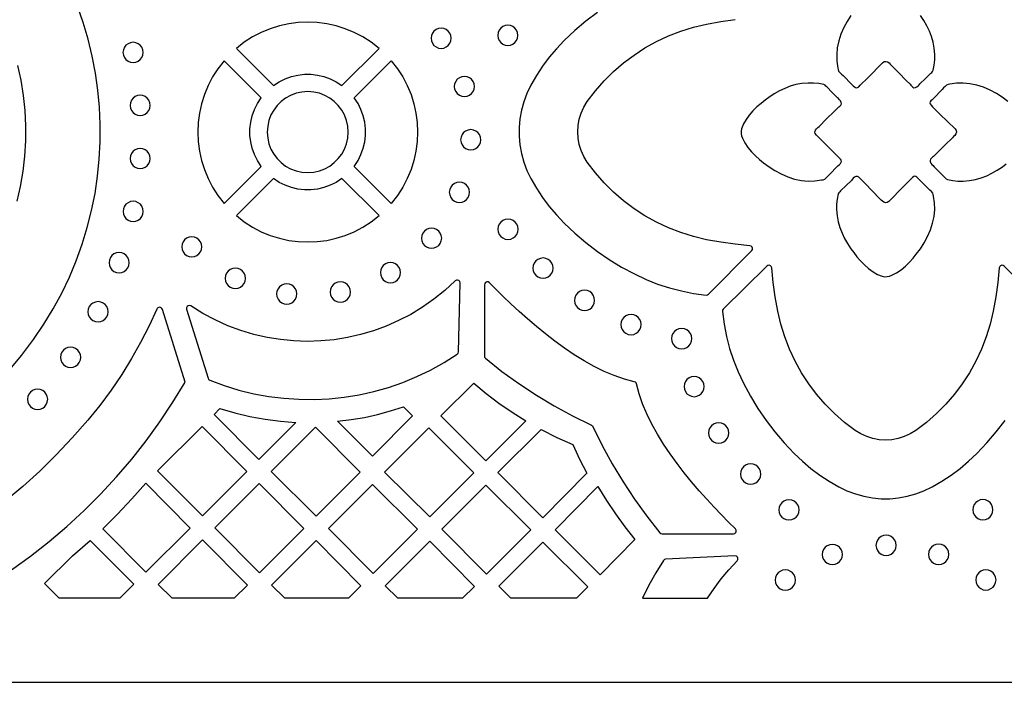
# Model space of a CAD drawing. Header units: millimetres. Extents: x -1176 to 822, y -1617 to -119.
# Tile 58 of 113: x 8 to 172, y -1617 to -1506. Entities that reach past the tile are written whole.
import ezdxf

# ---------------------------------------------------------------- set-up
doc = ezdxf.new("R2010")
doc.units = ezdxf.units.MM
doc.layers.add('pattern', color=5, linetype='Continuous')

msp = doc.modelspace()

# ---------------------------------------------------------------- linework, layer by layer
at = {"layer": 'pattern'}
for points in [[(-1176, -1616.8), (822, -1616.8), (822, -118.96), (-1176, -118.96)], [(50.04, -1517.44), (51, -1516.82), (52, -1516.32), (53.05, -1515.95), (54.12, -1515.7), (55.21, -1515.58), (56.3, -1515.58), (57.39, -1515.7), (58.46, -1515.95), (59.5, -1516.32), (60.51, -1516.82), (61.46, -1517.44), (67.63, -1511.27), (66.31, -1510.25), (64.93, -1509.36), (63.48, -1508.61), (61.99, -1507.99), (60.47, -1507.51), (58.91, -1507.17), (57.34, -1506.97), (55.75, -1506.9), (54.17, -1506.97), (52.59, -1507.17), (51.04, -1507.51), (49.51, -1507.99), (48.02, -1508.61), (46.58, -1509.36), (45.19, -1510.25), (43.88, -1511.27)], [(76.29, -1509.57), (76.35, -1510.02), (76.52, -1510.42), (76.78, -1510.77), (77.12, -1511.03), (77.52, -1511.2), (77.97, -1511.26), (78.42, -1511.2), (78.82, -1511.03), (79.16, -1510.77), (79.43, -1510.42), (79.6, -1510.02), (79.66, -1509.57), (79.6, -1509.13), (79.43, -1508.72), (79.16, -1508.38), (78.82, -1508.12), (78.42, -1507.95), (77.97, -1507.89), (77.52, -1507.95), (77.12, -1508.12), (76.78, -1508.38), (76.52, -1508.72), (76.35, -1509.13)], [(87.39, -1509.09), (87.45, -1509.54), (87.62, -1509.94), (87.88, -1510.28), (88.22, -1510.54), (88.63, -1510.71), (89.07, -1510.77), (89.52, -1510.71), (89.92, -1510.54), (90.26, -1510.28), (90.53, -1509.94), (90.7, -1509.54), (90.76, -1509.09), (90.7, -1508.64), (90.53, -1508.24), (90.26, -1507.9), (89.92, -1507.63), (89.52, -1507.46), (89.07, -1507.4), (88.63, -1507.46), (88.22, -1507.63), (87.88, -1507.9), (87.62, -1508.24), (87.45, -1508.64)], [(25, -1511.93), (25.06, -1512.38), (25.23, -1512.78), (25.49, -1513.12), (25.84, -1513.39), (26.24, -1513.56), (26.69, -1513.62), (27.14, -1513.56), (27.54, -1513.39), (27.88, -1513.12), (28.14, -1512.78), (28.31, -1512.38), (28.37, -1511.93), (28.31, -1511.48), (28.14, -1511.08), (27.88, -1510.74), (27.54, -1510.48), (27.14, -1510.31), (26.69, -1510.25), (26.24, -1510.31), (25.84, -1510.48), (25.49, -1510.74), (25.23, -1511.08), (25.06, -1511.48)], [(41.83, -1537.07), (48, -1530.9), (47.38, -1529.95), (46.88, -1528.94), (46.51, -1527.9), (46.26, -1526.83), (46.14, -1525.74), (46.14, -1524.65), (46.26, -1523.56), (46.51, -1522.49), (46.88, -1521.44), (47.38, -1520.44), (48, -1519.48), (41.83, -1513.32), (40.81, -1514.64), (39.92, -1516.02), (39.17, -1517.46), (38.55, -1518.95), (38.07, -1520.48), (37.73, -1522.04), (37.52, -1523.61), (37.46, -1525.19), (37.52, -1526.78), (37.73, -1528.35), (38.07, -1529.91), (38.55, -1531.44), (39.17, -1532.92), (39.92, -1534.37), (40.81, -1535.75)], [(63.51, -1530.91), (64.13, -1529.95), (64.62, -1528.94), (65, -1527.9), (65.24, -1526.83), (65.37, -1525.74), (65.37, -1524.65), (65.24, -1523.56), (65, -1522.49), (64.62, -1521.44), (64.13, -1520.44), (63.51, -1519.48), (69.67, -1513.32), (70.7, -1514.64), (71.59, -1516.02), (72.34, -1517.46), (72.96, -1518.95), (73.44, -1520.48), (73.78, -1522.04), (73.98, -1523.61), (74.05, -1525.19), (73.98, -1526.78), (73.78, -1528.35), (73.44, -1529.91), (72.96, -1531.44), (72.34, -1532.92), (71.59, -1534.37), (70.7, -1535.75), (69.67, -1537.07)], [(80.16, -1517.6), (80.22, -1518.05), (80.39, -1518.45), (80.66, -1518.8), (81, -1519.06), (81.4, -1519.23), (81.85, -1519.29), (82.3, -1519.23), (82.7, -1519.06), (83.04, -1518.8), (83.3, -1518.45), (83.47, -1518.05), (83.53, -1517.6), (83.47, -1517.16), (83.3, -1516.75), (83.04, -1516.41), (82.7, -1516.15), (82.3, -1515.98), (81.85, -1515.92), (81.4, -1515.98), (81, -1516.15), (80.66, -1516.41), (80.39, -1516.75), (80.22, -1517.16)], [(140.44, -1525.7), (140.25, -1525.45), (140.21, -1525.19), (140.3, -1524.89), (140.46, -1524.64), (140.67, -1524.44), (140.89, -1524.24), (142.14, -1523), (143.39, -1521.76), (144.02, -1521.14), (144.18, -1521), (144.35, -1520.86), (144.49, -1520.7), (144.6, -1520.49), (144.59, -1520.25), (144.47, -1520.02), (144.29, -1519.81), (144.1, -1519.62), (143.95, -1519.48), (143.06, -1518.59), (142.17, -1517.69), (142.03, -1517.54), (141.89, -1517.4), (141.69, -1517.29), (140.83, -1517.11), (139.96, -1517.03), (139.08, -1517.03), (138.02, -1517.12), (137.03, -1517.3), (136.08, -1517.57), (135.17, -1517.92), (134.28, -1518.35), (133.41, -1518.85), (132.55, -1519.42), (131.91, -1519.88), (131.23, -1520.41), (130.55, -1521.01), (129.89, -1521.66), (129.28, -1522.36), (128.73, -1523.09), (128.29, -1523.85), (127.98, -1524.63), (127.9, -1525.05), (127.92, -1525.44), (128, -1525.82), (128.14, -1526.2), (128.54, -1526.99), (129.05, -1527.75), (129.65, -1528.47), (130.3, -1529.14), (130.98, -1529.75), (131.64, -1530.29), (132.56, -1530.98), (133.55, -1531.61), (134.59, -1532.17), (135.68, -1532.64), (136.8, -1533.01), (137.95, -1533.25), (139.07, -1533.35), (140.2, -1533.32), (141.32, -1533.17), (141.58, -1533.12), (141.83, -1533.02), (142.1, -1532.8), (142.33, -1532.54), (142.57, -1532.29), (144.04, -1530.81), (144.27, -1530.58), (144.45, -1530.4), (144.57, -1530.23), (144.61, -1530.07), (144.57, -1529.89), (144.44, -1529.68), (144.2, -1529.42), (142.95, -1528.18)], [(26.17, -1520.75), (26.23, -1521.19), (26.4, -1521.6), (26.67, -1521.94), (27.01, -1522.2), (27.41, -1522.37), (27.86, -1522.43), (28.31, -1522.37), (28.71, -1522.2), (29.05, -1521.94), (29.31, -1521.6), (29.48, -1521.19), (29.54, -1520.75), (29.48, -1520.3), (29.31, -1519.9), (29.05, -1519.55), (28.71, -1519.29), (28.31, -1519.12), (27.86, -1519.06), (27.41, -1519.12), (27.01, -1519.29), (26.67, -1519.55), (26.4, -1519.9), (26.23, -1520.3)], [(49.01, -1525.19), (49.09, -1526.19), (49.3, -1527.14), (49.64, -1528.04), (50.1, -1528.86), (50.67, -1529.62), (51.33, -1530.28), (52.08, -1530.85), (52.91, -1531.31), (53.81, -1531.65), (54.76, -1531.86), (55.75, -1531.94), (56.75, -1531.86), (57.7, -1531.65), (58.6, -1531.31), (59.42, -1530.85), (60.18, -1530.28), (60.84, -1529.62), (61.41, -1528.86), (61.87, -1528.04), (62.21, -1527.14), (62.42, -1526.19), (62.49, -1525.19), (62.42, -1524.2), (62.21, -1523.25), (61.87, -1522.35), (61.41, -1521.52), (60.84, -1520.77), (60.18, -1520.11), (59.42, -1519.54), (58.6, -1519.08), (57.7, -1518.74), (56.75, -1518.53), (55.75, -1518.45), (54.76, -1518.53), (53.81, -1518.74), (52.91, -1519.08), (52.08, -1519.54), (51.33, -1520.11), (50.67, -1520.77), (50.1, -1521.52), (49.64, -1522.35), (49.3, -1523.25), (49.09, -1524.2)], [(81.22, -1526.48), (81.28, -1526.92), (81.45, -1527.33), (81.71, -1527.67), (82.05, -1527.93), (82.45, -1528.1), (82.9, -1528.16), (83.35, -1528.1), (83.75, -1527.93), (84.09, -1527.67), (84.36, -1527.33), (84.53, -1526.92), (84.59, -1526.48), (84.53, -1526.03), (84.36, -1525.62), (84.09, -1525.28), (83.75, -1525.02), (83.35, -1524.85), (82.9, -1524.79), (82.45, -1524.85), (82.05, -1525.02), (81.71, -1525.28), (81.45, -1525.62), (81.28, -1526.03)], [(26.17, -1529.6), (26.23, -1530.04), (26.4, -1530.45), (26.67, -1530.79), (27.01, -1531.05), (27.41, -1531.22), (27.86, -1531.28), (28.31, -1531.22), (28.71, -1531.05), (29.05, -1530.79), (29.31, -1530.45), (29.48, -1530.04), (29.54, -1529.6), (29.48, -1529.15), (29.31, -1528.74), (29.05, -1528.4), (28.71, -1528.14), (28.31, -1527.97), (27.86, -1527.91), (27.41, -1527.97), (27.01, -1528.14), (26.67, -1528.4), (26.4, -1528.74), (26.23, -1529.15)], [(152.49, -1536.74), (152.24, -1536.92), (151.98, -1536.97), (151.68, -1536.88), (151.43, -1536.71), (151.22, -1536.51), (151.03, -1536.29), (149.79, -1535.04), (148.55, -1533.78), (147.93, -1533.16), (147.79, -1532.99), (147.65, -1532.83), (147.49, -1532.68), (147.27, -1532.58), (147.04, -1532.59), (146.81, -1532.71), (146.59, -1532.89), (146.41, -1533.08), (146.27, -1533.23), (145.38, -1534.11), (144.48, -1535), (144.33, -1535.14), (144.18, -1535.29), (144.08, -1535.48), (143.9, -1536.35), (143.82, -1537.22), (143.82, -1538.1), (143.91, -1539.16), (144.09, -1540.15), (144.35, -1541.1), (144.71, -1542.01), (145.13, -1542.89), (145.64, -1543.76), (146.2, -1544.63), (146.67, -1545.27), (147.2, -1545.94), (147.8, -1546.63), (148.45, -1547.29), (149.14, -1547.9), (149.88, -1548.44), (150.64, -1548.88), (151.42, -1549.2), (151.84, -1549.27), (152.23, -1549.26), (152.6, -1549.17), (152.99, -1549.03), (153.78, -1548.64), (154.54, -1548.12), (155.26, -1547.52), (155.93, -1546.87), (156.54, -1546.2), (157.08, -1545.54), (157.76, -1544.62), (158.4, -1543.63), (158.96, -1542.58), (159.43, -1541.49), (159.8, -1540.37), (160.04, -1539.23), (160.14, -1538.1), (160.11, -1536.98), (159.96, -1535.86), (159.91, -1535.6), (159.81, -1535.35), (159.59, -1535.08), (159.33, -1534.84), (159.08, -1534.61), (157.6, -1533.14), (157.37, -1532.91), (157.18, -1532.73), (157.02, -1532.61), (156.86, -1532.56), (156.68, -1532.6), (156.47, -1532.74), (156.21, -1532.98), (154.97, -1534.23)], [(43.88, -1539.11), (45.2, -1540.14), (46.58, -1541.03), (48.02, -1541.78), (49.51, -1542.4), (51.04, -1542.88), (52.59, -1543.22), (54.17, -1543.42), (55.75, -1543.49), (57.34, -1543.42), (58.91, -1543.22), (60.47, -1542.88), (61.99, -1542.4), (63.48, -1541.78), (64.93, -1541.03), (66.31, -1540.14), (67.63, -1539.11), (61.46, -1532.95), (60.51, -1533.57), (59.51, -1534.06), (58.46, -1534.44), (57.39, -1534.68), (56.3, -1534.81), (55.21, -1534.81), (54.12, -1534.68), (53.05, -1534.44), (52, -1534.06), (51, -1533.57), (50.04, -1532.95)], [(79.33, -1535.22), (79.39, -1535.67), (79.56, -1536.07), (79.83, -1536.41), (80.17, -1536.68), (80.57, -1536.85), (81.02, -1536.91), (81.47, -1536.85), (81.87, -1536.68), (82.21, -1536.41), (82.47, -1536.07), (82.64, -1535.67), (82.7, -1535.22), (82.64, -1534.78), (82.47, -1534.37), (82.21, -1534.03), (81.87, -1533.77), (81.47, -1533.6), (81.02, -1533.54), (80.57, -1533.6), (80.17, -1533.77), (79.83, -1534.03), (79.56, -1534.37), (79.39, -1534.78)], [(25.01, -1538.4), (25.07, -1538.85), (25.24, -1539.25), (25.5, -1539.59), (25.84, -1539.86), (26.25, -1540.03), (26.69, -1540.09), (27.14, -1540.03), (27.54, -1539.86), (27.89, -1539.59), (28.15, -1539.25), (28.32, -1538.85), (28.38, -1538.4), (28.32, -1537.95), (28.15, -1537.55), (27.89, -1537.21), (27.54, -1536.95), (27.14, -1536.78), (26.69, -1536.72), (26.25, -1536.78), (25.84, -1536.95), (25.5, -1537.21), (25.24, -1537.55), (25.07, -1537.95)], [(87.41, -1541.37), (87.47, -1541.82), (87.64, -1542.23), (87.91, -1542.57), (88.25, -1542.83), (88.65, -1543), (89.1, -1543.06), (89.55, -1543), (89.95, -1542.83), (90.29, -1542.57), (90.55, -1542.23), (90.72, -1541.82), (90.78, -1541.37), (90.72, -1540.93), (90.55, -1540.52), (90.29, -1540.18), (89.95, -1539.92), (89.55, -1539.75), (89.1, -1539.69), (88.65, -1539.75), (88.25, -1539.92), (87.91, -1540.18), (87.64, -1540.52), (87.47, -1540.93)], [(74.69, -1542.87), (74.75, -1543.32), (74.92, -1543.72), (75.18, -1544.06), (75.52, -1544.32), (75.92, -1544.49), (76.37, -1544.55), (76.82, -1544.49), (77.22, -1544.32), (77.56, -1544.06), (77.83, -1543.72), (78, -1543.32), (78.06, -1542.87), (78, -1542.42), (77.83, -1542.02), (77.56, -1541.68), (77.22, -1541.41), (76.82, -1541.24), (76.37, -1541.18), (75.92, -1541.24), (75.52, -1541.41), (75.18, -1541.68), (74.92, -1542.02), (74.75, -1542.42)], [(34.77, -1544.3), (34.83, -1544.75), (35, -1545.15), (35.26, -1545.49), (35.6, -1545.76), (36.01, -1545.93), (36.45, -1545.99), (36.9, -1545.93), (37.3, -1545.76), (37.64, -1545.49), (37.91, -1545.15), (38.08, -1544.75), (38.14, -1544.3), (38.08, -1543.85), (37.91, -1543.45), (37.64, -1543.11), (37.3, -1542.84), (36.9, -1542.67), (36.45, -1542.61), (36.01, -1542.67), (35.6, -1542.84), (35.26, -1543.11), (35, -1543.45), (34.83, -1543.85)], [(22.67, -1546.95), (22.73, -1547.39), (22.9, -1547.8), (23.16, -1548.14), (23.5, -1548.4), (23.91, -1548.57), (24.35, -1548.63), (24.8, -1548.57), (25.21, -1548.4), (25.55, -1548.14), (25.81, -1547.8), (25.98, -1547.39), (26.04, -1546.95), (25.98, -1546.5), (25.81, -1546.1), (25.55, -1545.75), (25.21, -1545.49), (24.8, -1545.32), (24.35, -1545.26), (23.91, -1545.32), (23.5, -1545.49), (23.16, -1545.75), (22.9, -1546.1), (22.73, -1546.5)], [(67.85, -1548.59), (67.91, -1549.04), (68.08, -1549.44), (68.34, -1549.78), (68.68, -1550.05), (69.09, -1550.22), (69.53, -1550.28), (69.98, -1550.22), (70.38, -1550.05), (70.72, -1549.78), (70.99, -1549.44), (71.16, -1549.04), (71.22, -1548.59), (71.16, -1548.14), (70.99, -1547.74), (70.72, -1547.4), (70.38, -1547.14), (69.98, -1546.97), (69.53, -1546.91), (69.09, -1546.97), (68.68, -1547.14), (68.34, -1547.4), (68.08, -1547.74), (67.91, -1548.14)], [(93.25, -1547.85), (93.31, -1548.29), (93.48, -1548.7), (93.75, -1549.04), (94.09, -1549.3), (94.49, -1549.47), (94.94, -1549.53), (95.39, -1549.47), (95.79, -1549.3), (96.13, -1549.04), (96.39, -1548.7), (96.56, -1548.29), (96.62, -1547.85), (96.56, -1547.4), (96.39, -1547), (96.13, -1546.65), (95.79, -1546.39), (95.39, -1546.22), (94.94, -1546.16), (94.49, -1546.22), (94.09, -1546.39), (93.75, -1546.65), (93.48, -1547), (93.31, -1547.4)], [(42.02, -1549.55), (42.08, -1550), (42.26, -1550.4), (42.52, -1550.74), (42.86, -1551), (43.26, -1551.17), (43.71, -1551.23), (44.16, -1551.17), (44.56, -1551), (44.9, -1550.74), (45.16, -1550.4), (45.33, -1550), (45.39, -1549.55), (45.33, -1549.1), (45.16, -1548.7), (44.9, -1548.35), (44.56, -1548.09), (44.16, -1547.92), (43.71, -1547.86), (43.26, -1547.92), (42.86, -1548.09), (42.52, -1548.35), (42.26, -1548.7), (42.08, -1549.1)], [(39.44, -1566.5), (41.86, -1567.39), (44.31, -1568.15), (46.78, -1568.75), (49.28, -1569.21), (51.78, -1569.52), (54.3, -1569.69), (56.81, -1569.72), (59.32, -1569.6), (61.82, -1569.34), (64.3, -1568.93), (66.76, -1568.39), (69.18, -1567.7), (71.57, -1566.88), (73.92, -1565.91), (76.21, -1564.81), (78.45, -1563.56), (80.63, -1562.18), (80.79, -1562.02), (80.84, -1561.8), (81.11, -1550.32), (81.06, -1550.08), (80.91, -1549.92), (80.72, -1549.83), (80.5, -1549.84), (80.29, -1549.96), (78.56, -1551.56), (76.75, -1553.02), (74.86, -1554.35), (72.9, -1555.54), (70.89, -1556.59), (68.82, -1557.5), (66.7, -1558.28), (64.55, -1558.91), (62.36, -1559.4), (60.15, -1559.76), (57.93, -1559.97), (55.69, -1560.04), (53.45, -1559.96), (51.22, -1559.75), (48.99, -1559.38), (46.79, -1558.88), (44.61, -1558.22), (42.47, -1557.43), (40.36, -1556.48), (38.31, -1555.38), (36.31, -1554.14), (36.07, -1554.06), (35.85, -1554.1), (35.67, -1554.23), (35.57, -1554.44), (35.58, -1554.69), (39.16, -1566.19), (39.26, -1566.38)], [(50.58, -1552.14), (50.64, -1552.59), (50.81, -1552.99), (51.07, -1553.33), (51.42, -1553.6), (51.82, -1553.77), (52.27, -1553.83), (52.71, -1553.77), (53.12, -1553.6), (53.46, -1553.33), (53.72, -1552.99), (53.89, -1552.59), (53.95, -1552.14), (53.89, -1551.69), (53.72, -1551.29), (53.46, -1550.95), (53.12, -1550.69), (52.71, -1550.51), (52.27, -1550.45), (51.82, -1550.51), (51.42, -1550.69), (51.07, -1550.95), (50.81, -1551.29), (50.64, -1551.69)], [(59.51, -1551.83), (59.57, -1552.27), (59.74, -1552.68), (60, -1553.02), (60.35, -1553.28), (60.75, -1553.45), (61.2, -1553.51), (61.64, -1553.45), (62.05, -1553.28), (62.39, -1553.02), (62.65, -1552.68), (62.82, -1552.27), (62.88, -1551.83), (62.82, -1551.38), (62.65, -1550.98), (62.39, -1550.64), (62.05, -1550.37), (61.64, -1550.2), (61.2, -1550.14), (60.75, -1550.2), (60.35, -1550.37), (60, -1550.64), (59.74, -1550.98), (59.57, -1551.38)], [(85.17, -1562.49), (85.21, -1562.69), (85.34, -1562.86), (88.1, -1565.04), (90.93, -1567.08), (93.82, -1568.99), (96.8, -1570.78), (99.86, -1572.45), (103.01, -1574), (103.15, -1574.1), (103.25, -1574.23), (104.8, -1577.39), (106.46, -1580.45), (108.25, -1583.43), (110.16, -1586.33), (112.2, -1589.15), (114.38, -1591.91), (114.54, -1592.05), (114.75, -1592.09), (126.63, -1592.09), (126.86, -1592.03), (127.03, -1591.88), (127.11, -1591.68), (127.09, -1591.46), (126.97, -1591.26), (125.84, -1590.14), (124.66, -1588.94), (123.43, -1587.66), (122.19, -1586.32), (120.93, -1584.9), (119.68, -1583.43), (118.44, -1581.91), (117.24, -1580.35), (116.09, -1578.75), (114.99, -1577.13), (113.97, -1575.48), (113.04, -1573.81), (112.21, -1572.13), (111.5, -1570.46), (110.93, -1568.78), (110.5, -1567.12), (110.43, -1566.94), (110.31, -1566.82), (110.13, -1566.75), (108.47, -1566.32), (106.79, -1565.74), (105.12, -1565.03), (103.44, -1564.21), (101.78, -1563.28), (100.13, -1562.26), (98.5, -1561.16), (96.9, -1560), (95.34, -1558.8), (93.82, -1557.57), (92.35, -1556.31), (90.94, -1555.06), (89.59, -1553.81), (88.31, -1552.59), (87.11, -1551.4), (86, -1550.27), (85.8, -1550.15), (85.58, -1550.13), (85.38, -1550.22), (85.23, -1550.38), (85.17, -1550.61)], [(100.16, -1553.21), (100.22, -1553.66), (100.39, -1554.06), (100.65, -1554.41), (101, -1554.67), (101.4, -1554.84), (101.85, -1554.9), (102.29, -1554.84), (102.7, -1554.67), (103.04, -1554.41), (103.3, -1554.06), (103.47, -1553.66), (103.53, -1553.21), (103.47, -1552.77), (103.3, -1552.36), (103.04, -1552.02), (102.7, -1551.76), (102.29, -1551.59), (101.85, -1551.53), (101.4, -1551.59), (101, -1551.76), (100.65, -1552.02), (100.39, -1552.36), (100.22, -1552.77)], [(19.16, -1555.11), (19.22, -1555.56), (19.39, -1555.96), (19.66, -1556.3), (20, -1556.57), (20.4, -1556.74), (20.85, -1556.8), (21.3, -1556.74), (21.7, -1556.57), (22.04, -1556.3), (22.31, -1555.96), (22.48, -1555.56), (22.54, -1555.11), (22.48, -1554.66), (22.31, -1554.26), (22.04, -1553.92), (21.7, -1553.66), (21.3, -1553.49), (20.85, -1553.43), (20.4, -1553.49), (20, -1553.66), (19.66, -1553.92), (19.39, -1554.26), (19.22, -1554.66)], [(107.9, -1557.24), (107.96, -1557.69), (108.13, -1558.09), (108.39, -1558.43), (108.73, -1558.7), (109.13, -1558.87), (109.58, -1558.93), (110.03, -1558.87), (110.43, -1558.7), (110.77, -1558.43), (111.03, -1558.09), (111.21, -1557.69), (111.27, -1557.24), (111.21, -1556.79), (111.03, -1556.39), (110.77, -1556.05), (110.43, -1555.78), (110.03, -1555.61), (109.58, -1555.55), (109.13, -1555.61), (108.73, -1555.78), (108.39, -1556.05), (108.13, -1556.39), (107.96, -1556.79)], [(116.34, -1559.58), (116.4, -1560.03), (116.57, -1560.43), (116.83, -1560.77), (117.17, -1561.04), (117.57, -1561.21), (118.02, -1561.27), (118.47, -1561.21), (118.87, -1561.04), (119.21, -1560.77), (119.48, -1560.43), (119.65, -1560.03), (119.71, -1559.58), (119.65, -1559.13), (119.48, -1558.73), (119.21, -1558.39), (118.87, -1558.13), (118.47, -1557.96), (118.02, -1557.9), (117.57, -1557.96), (117.17, -1558.13), (116.83, -1558.39), (116.57, -1558.73), (116.4, -1559.13)], [(14.59, -1562.7), (14.65, -1563.14), (14.82, -1563.55), (15.08, -1563.89), (15.42, -1564.15), (15.82, -1564.32), (16.27, -1564.38), (16.72, -1564.32), (17.12, -1564.15), (17.46, -1563.89), (17.73, -1563.55), (17.9, -1563.14), (17.96, -1562.7), (17.9, -1562.25), (17.73, -1561.85), (17.46, -1561.5), (17.12, -1561.24), (16.72, -1561.07), (16.27, -1561.01), (15.82, -1561.07), (15.42, -1561.24), (15.08, -1561.5), (14.82, -1561.85), (14.65, -1562.25)], [(92.06, -1573.27), (85.42, -1579.91), (77.94, -1572.44), (83.39, -1566.98), (85.46, -1568.7), (87.59, -1570.31), (89.79, -1571.84)], [(118.41, -1567.56), (118.47, -1568.01), (118.64, -1568.41), (118.9, -1568.75), (119.24, -1569.02), (119.65, -1569.19), (120.09, -1569.25), (120.54, -1569.19), (120.94, -1569.02), (121.28, -1568.75), (121.55, -1568.41), (121.72, -1568.01), (121.78, -1567.56), (121.72, -1567.11), (121.55, -1566.71), (121.28, -1566.37), (120.94, -1566.11), (120.54, -1565.94), (120.09, -1565.88), (119.65, -1565.94), (119.24, -1566.11), (118.9, -1566.37), (118.64, -1566.71), (118.47, -1567.11)], [(9.09, -1569.69), (9.15, -1570.14), (9.32, -1570.54), (9.59, -1570.88), (9.93, -1571.15), (10.33, -1571.32), (10.78, -1571.38), (11.23, -1571.32), (11.63, -1571.15), (11.97, -1570.88), (12.23, -1570.54), (12.4, -1570.14), (12.46, -1569.69), (12.4, -1569.24), (12.23, -1568.84), (11.97, -1568.5), (11.63, -1568.24), (11.23, -1568.07), (10.78, -1568.01), (10.33, -1568.07), (9.93, -1568.24), (9.59, -1568.5), (9.32, -1568.84), (9.15, -1569.24)], [(41.15, -1571.22), (43.64, -1571.96), (46.14, -1572.56), (48.66, -1573.02), (51.21, -1573.34), (53.8, -1573.53), (47.63, -1579.7), (40.19, -1572.19)], [(60.74, -1573.34), (62.98, -1573.07), (65.19, -1572.69), (67.38, -1572.21), (69.55, -1571.62), (71.7, -1570.93), (73.21, -1572.44), (66.52, -1579.13)], [(122.48, -1575.3), (122.54, -1575.74), (122.71, -1576.15), (122.98, -1576.49), (123.32, -1576.75), (123.72, -1576.92), (124.17, -1576.98), (124.62, -1576.92), (125.02, -1576.75), (125.36, -1576.49), (125.62, -1576.15), (125.79, -1575.74), (125.85, -1575.3), (125.79, -1574.85), (125.62, -1574.44), (125.36, -1574.1), (125.02, -1573.84), (124.62, -1573.67), (124.17, -1573.61), (123.72, -1573.67), (123.32, -1573.84), (122.98, -1574.1), (122.71, -1574.44), (122.54, -1574.85)], [(30.75, -1581.62), (38.16, -1574.22), (45.6, -1581.73), (38.26, -1589.06)], [(57.16, -1589.17), (49.65, -1581.73), (57.06, -1574.32), (64.5, -1581.83)], [(83.4, -1581.94), (76.06, -1589.27), (68.55, -1581.83), (75.92, -1574.46)], [(102.25, -1582.01), (94.92, -1589.41), (87.4, -1581.9), (94.64, -1574.73), (97.22, -1576.04), (99.87, -1577.23), (101.02, -1579.64)], [(127.81, -1582.13), (127.87, -1582.58), (128.04, -1582.98), (128.3, -1583.32), (128.65, -1583.59), (129.05, -1583.76), (129.5, -1583.82), (129.94, -1583.76), (130.35, -1583.59), (130.69, -1583.32), (130.95, -1582.98), (131.12, -1582.58), (131.18, -1582.13), (131.12, -1581.68), (130.95, -1581.28), (130.69, -1580.94), (130.35, -1580.67), (129.94, -1580.5), (129.5, -1580.44), (129.05, -1580.5), (128.65, -1580.67), (128.3, -1580.94), (128.04, -1581.28), (127.87, -1581.68)], [(21.62, -1591.26), (24.1, -1588.8), (26.48, -1586.26), (28.78, -1583.63), (36.21, -1591.14), (28.82, -1598.46)], [(47.66, -1583.72), (55.1, -1591.22), (47.73, -1598.6), (40.29, -1591.09)], [(66.63, -1598.7), (59.19, -1591.19), (66.53, -1583.85), (74.04, -1591.3)], [(78.09, -1591.29), (85.42, -1583.96), (92.9, -1591.44), (85.53, -1598.8)], [(104.07, -1584.23), (105.49, -1586.52), (106.99, -1588.75), (108.57, -1590.93), (110.23, -1593.05), (104.42, -1598.91), (96.94, -1591.43)], [(134.2, -1588.1), (134.26, -1588.55), (134.43, -1588.95), (134.69, -1589.29), (135.03, -1589.55), (135.44, -1589.72), (135.88, -1589.78), (136.33, -1589.72), (136.73, -1589.55), (137.07, -1589.29), (137.34, -1588.95), (137.51, -1588.55), (137.57, -1588.1), (137.51, -1587.65), (137.34, -1587.25), (137.07, -1586.91), (136.73, -1586.64), (136.33, -1586.47), (135.88, -1586.41), (135.44, -1586.47), (135.03, -1586.64), (134.69, -1586.91), (134.43, -1587.25), (134.26, -1587.65)], [(166.48, -1588.07), (166.54, -1588.52), (166.71, -1588.93), (166.98, -1589.27), (167.32, -1589.53), (167.72, -1589.7), (168.17, -1589.76), (168.62, -1589.7), (169.02, -1589.53), (169.36, -1589.27), (169.62, -1588.93), (169.79, -1588.52), (169.85, -1588.07), (169.79, -1587.63), (169.62, -1587.22), (169.36, -1586.88), (169.02, -1586.62), (168.62, -1586.45), (168.17, -1586.39), (167.72, -1586.45), (167.32, -1586.62), (166.98, -1586.88), (166.71, -1587.22), (166.54, -1587.63)], [(14.37, -1602.8), (11.95, -1600.38), (16.61, -1595.76), (19.53, -1593.21), (26.8, -1600.48), (24.5, -1602.8)], [(43.53, -1602.8), (33.17, -1602.8), (30.87, -1600.5), (38.26, -1593.11), (45.72, -1600.64)], [(62.52, -1602.8), (51.95, -1602.8), (49.75, -1600.62), (57.16, -1593.21), (64.6, -1600.72)], [(81.53, -1602.8), (70.75, -1602.8), (68.65, -1600.72), (76.06, -1593.32), (83.5, -1600.83)], [(150.37, -1594), (150.43, -1594.45), (150.6, -1594.85), (150.86, -1595.19), (151.21, -1595.46), (151.61, -1595.63), (152.06, -1595.69), (152.5, -1595.63), (152.91, -1595.46), (153.25, -1595.19), (153.51, -1594.85), (153.68, -1594.45), (153.74, -1594), (153.68, -1593.55), (153.51, -1593.15), (153.25, -1592.81), (152.91, -1592.55), (152.5, -1592.38), (152.06, -1592.32), (151.61, -1592.38), (151.21, -1592.55), (150.86, -1592.81), (150.6, -1593.15), (150.43, -1593.55)], [(100.49, -1602.8), (89.56, -1602.8), (87.57, -1600.81), (94.92, -1593.46), (102.38, -1600.91)], [(141.42, -1595.52), (141.48, -1595.97), (141.65, -1596.37), (141.91, -1596.71), (142.26, -1596.98), (142.66, -1597.15), (143.11, -1597.21), (143.55, -1597.15), (143.96, -1596.98), (144.3, -1596.71), (144.56, -1596.37), (144.73, -1595.97), (144.79, -1595.52), (144.73, -1595.07), (144.56, -1594.67), (144.3, -1594.33), (143.96, -1594.07), (143.55, -1593.9), (143.11, -1593.84), (142.66, -1593.9), (142.26, -1594.07), (141.91, -1594.33), (141.65, -1594.67), (141.48, -1595.07)], [(159.13, -1595.5), (159.19, -1595.95), (159.36, -1596.35), (159.62, -1596.69), (159.96, -1596.96), (160.36, -1597.12), (160.81, -1597.18), (161.26, -1597.12), (161.66, -1596.96), (162, -1596.69), (162.27, -1596.35), (162.44, -1595.95), (162.5, -1595.5), (162.44, -1595.05), (162.27, -1594.65), (162, -1594.31), (161.66, -1594.04), (161.26, -1593.87), (160.81, -1593.81), (160.36, -1593.87), (159.96, -1594.04), (159.62, -1594.31), (159.36, -1594.65), (159.19, -1595.05)], [(122.33, -1602.8), (123.41, -1601.17), (124.59, -1599.59), (125.87, -1598.06), (127.25, -1596.59), (127.37, -1596.38), (127.38, -1596.16), (127.29, -1595.96), (127.12, -1595.82), (126.88, -1595.77), (115.34, -1596.29), (115.13, -1596.34), (114.97, -1596.5), (113.7, -1598.55), (112.55, -1600.65), (111.52, -1602.8)], [(133.58, -1599.78), (133.64, -1600.23), (133.82, -1600.63), (134.08, -1600.98), (134.42, -1601.24), (134.82, -1601.41), (135.27, -1601.47), (135.72, -1601.41), (136.12, -1601.24), (136.46, -1600.98), (136.72, -1600.63), (136.89, -1600.23), (136.95, -1599.78), (136.89, -1599.34), (136.72, -1598.93), (136.46, -1598.59), (136.12, -1598.33), (135.72, -1598.16), (135.27, -1598.1), (134.82, -1598.16), (134.42, -1598.33), (134.08, -1598.59), (133.82, -1598.93), (133.64, -1599.34)], [(166.98, -1599.75), (167.04, -1600.2), (167.21, -1600.61), (167.47, -1600.95), (167.81, -1601.21), (168.22, -1601.38), (168.66, -1601.44), (169.11, -1601.38), (169.51, -1601.21), (169.86, -1600.95), (170.12, -1600.61), (170.29, -1600.2), (170.35, -1599.75), (170.29, -1599.31), (170.12, -1598.9), (169.86, -1598.56), (169.51, -1598.3), (169.11, -1598.13), (168.66, -1598.07), (168.22, -1598.13), (167.81, -1598.3), (167.47, -1598.56), (167.21, -1598.9), (167.04, -1599.31)]]:
    msp.add_lwpolyline(points, close=True, dxfattribs=at)
for points in [[(5.96, -1564.98), (8.08, -1562.4), (10.1, -1559.71), (11.81, -1557.2), (13.38, -1554.63), (14.8, -1552.01), (16.08, -1549.34), (17.22, -1546.62), (18.21, -1543.86), (19.06, -1541.07), (19.78, -1538.26), (20.34, -1535.42), (20.77, -1532.56), (21.06, -1529.69), (21.21, -1526.81), (21.22, -1523.94), (21.09, -1521.07), (20.82, -1518.2), (20.41, -1515.36), (19.87, -1512.53), (19.18, -1509.73), (18.36, -1506.96), (17.4, -1504.22)], [(103.98, -1505.27), (102.08, -1506.72), (100.25, -1508.29), (98.47, -1509.96), (97.18, -1511.33), (95.98, -1512.75), (94.87, -1514.23), (93.84, -1515.78), (92.9, -1517.41), (92.25, -1518.75), (91.73, -1520.14), (91.34, -1521.55), (91.08, -1522.99), (90.95, -1524.44), (90.95, -1525.89), (91.08, -1527.34), (91.34, -1528.78), (91.73, -1530.19), (92.25, -1531.57), (92.9, -1532.91), (93.84, -1534.54), (94.87, -1536.09), (95.98, -1537.58), (97.18, -1539), (98.47, -1540.36), (100.25, -1542.04), (102.08, -1543.6), (103.98, -1545.06), (105.96, -1546.41), (108.02, -1547.66), (110.17, -1548.82), (112.08, -1549.72), (114.01, -1550.49), (115.97, -1551.13), (117.96, -1551.65), (120, -1552.05), (122.1, -1552.33), (122.32, -1552.31), (122.49, -1552.19), (129.67, -1544.93), (129.79, -1544.73), (129.8, -1544.52), (129.73, -1544.33), (129.58, -1544.18), (129.36, -1544.11), (126.95, -1543.87), (124.55, -1543.53), (122.15, -1543.11), (119.99, -1542.6), (117.87, -1541.94), (115.82, -1541.15), (113.83, -1540.21), (111.91, -1539.15), (110.08, -1537.95), (108.32, -1536.63), (106.66, -1535.19), (105.1, -1533.64), (103.65, -1531.98), (102.3, -1530.2), (101.73, -1529.27), (101.28, -1528.28), (100.96, -1527.26), (100.77, -1526.22), (100.7, -1525.16), (100.77, -1524.11), (100.96, -1523.06), (101.28, -1522.04), (101.73, -1521.06), (102.3, -1520.12), (103.65, -1518.35), (105.1, -1516.69), (106.66, -1515.13), (108.32, -1513.69), (110.08, -1512.37), (111.91, -1511.18), (113.83, -1510.11), (115.82, -1509.18), (117.87, -1508.38), (119.99, -1507.73), (122.15, -1507.22), (124.55, -1506.79), (126.95, -1506.46)], [(146.2, -1505.77), (145.57, -1506.76), (145.01, -1507.8), (144.53, -1508.89), (144.17, -1510.01), (143.93, -1511.16), (143.83, -1512.28), (143.86, -1513.41), (144.01, -1514.53), (144.05, -1514.79), (144.15, -1515.04), (144.38, -1515.31), (144.63, -1515.55), (144.89, -1515.78), (146.37, -1517.25), (146.59, -1517.48), (146.78, -1517.66), (146.95, -1517.78), (147.11, -1517.82), (147.29, -1517.78), (147.5, -1517.65), (147.76, -1517.41), (149, -1516.16), (151.47, -1513.65), (151.73, -1513.46), (151.99, -1513.42), (152.29, -1513.51), (152.54, -1513.67), (152.74, -1513.88), (152.94, -1514.1), (154.18, -1515.35), (155.41, -1516.6), (156.04, -1517.23), (156.18, -1517.39), (156.32, -1517.56), (156.48, -1517.7), (156.69, -1517.81), (156.92, -1517.8), (157.15, -1517.68), (157.37, -1517.5), (157.56, -1517.31), (157.69, -1517.16), (158.59, -1516.27), (159.48, -1515.38), (159.64, -1515.25), (159.78, -1515.1), (159.88, -1514.91), (160.07, -1514.04), (160.15, -1513.17), (160.14, -1512.29), (160.06, -1511.23), (159.88, -1510.24), (159.61, -1509.29), (159.26, -1508.38), (158.83, -1507.5), (158.33, -1506.62), (157.76, -1505.76)], [(7.43, -1514.1), (7.97, -1516.58), (8.37, -1519.09), (8.63, -1521.61), (8.76, -1524.14), (8.75, -1526.68), (8.6, -1529.21), (8.32, -1531.73), (7.9, -1534.23), (7.34, -1536.71)], [(172.33, -1520.1), (171.4, -1519.41), (170.42, -1518.78), (169.37, -1518.22), (168.28, -1517.74), (167.16, -1517.38), (166.02, -1517.14), (164.89, -1517.04), (163.77, -1517.07), (162.65, -1517.22), (162.39, -1517.26), (162.13, -1517.36), (161.87, -1517.59), (161.63, -1517.84), (161.4, -1518.1), (159.93, -1519.58), (159.7, -1519.81), (159.52, -1519.99), (159.4, -1520.16), (159.35, -1520.32), (159.39, -1520.5), (159.53, -1520.71), (159.77, -1520.97), (161.02, -1522.21), (163.53, -1524.68), (163.71, -1524.94), (163.76, -1525.2), (163.67, -1525.5), (163.5, -1525.75), (163.29, -1525.95), (163.08, -1526.15), (161.83, -1527.39), (160.57, -1528.63), (159.95, -1529.25), (159.78, -1529.39), (159.62, -1529.53), (159.47, -1529.69), (159.37, -1529.9), (159.38, -1530.13), (159.5, -1530.37), (159.68, -1530.58), (159.87, -1530.77), (160.01, -1530.91), (160.9, -1531.8), (161.79, -1532.69), (161.93, -1532.85), (162.08, -1532.99), (162.27, -1533.09), (163.14, -1533.28), (164.01, -1533.36), (164.89, -1533.35), (165.94, -1533.27), (166.94, -1533.09), (167.89, -1532.82), (168.8, -1532.47), (169.68, -1532.04), (170.55, -1531.54), (171.42, -1530.97), (172.06, -1530.51)], [(178.97, -1554.68), (171.72, -1547.51), (171.52, -1547.39), (171.31, -1547.37), (171.12, -1547.45), (170.97, -1547.6), (170.9, -1547.81), (170.66, -1550.23), (170.32, -1552.63), (169.9, -1555.02), (169.39, -1557.19), (168.73, -1559.3), (167.94, -1561.35), (167, -1563.34), (165.94, -1565.26), (164.74, -1567.1), (163.42, -1568.85), (161.98, -1570.51), (160.43, -1572.07), (158.76, -1573.53), (156.99, -1574.88), (156.06, -1575.45), (155.07, -1575.9), (154.05, -1576.22), (153.01, -1576.41), (151.95, -1576.47), (150.9, -1576.41), (149.85, -1576.22), (148.83, -1575.9), (147.85, -1575.45), (146.91, -1574.88), (145.14, -1573.53), (143.47, -1572.07), (141.92, -1570.51), (140.48, -1568.85), (139.16, -1567.1), (137.97, -1565.26), (136.9, -1563.34), (135.97, -1561.35), (135.17, -1559.3), (134.52, -1557.19), (134.01, -1555.02), (133.58, -1552.63), (133.25, -1550.23), (133, -1547.81), (132.93, -1547.6), (132.78, -1547.45), (132.59, -1547.37), (132.38, -1547.39), (132.19, -1547.51), (124.93, -1554.68), (124.81, -1554.86), (124.79, -1555.07), (125.07, -1557.17), (125.46, -1559.21), (125.98, -1561.21), (126.62, -1563.16), (127.4, -1565.09), (128.3, -1567.01), (129.46, -1569.16), (130.71, -1571.22), (132.06, -1573.2), (133.51, -1575.1), (135.07, -1576.93), (136.75, -1578.7), (138.12, -1580), (139.54, -1581.2), (141.02, -1582.31), (142.57, -1583.33), (144.2, -1584.28), (145.54, -1584.93), (146.93, -1585.45), (148.34, -1585.84), (149.78, -1586.1), (151.22, -1586.23), (152.68, -1586.23), (154.13, -1586.1), (155.56, -1585.84), (156.98, -1585.45), (158.36, -1584.93), (159.7, -1584.28), (161.33, -1583.33), (162.88, -1582.31), (164.36, -1581.2), (165.79, -1580), (167.15, -1578.7), (168.83, -1576.93), (170.39, -1575.1), (171.85, -1573.2)]]:
    msp.add_lwpolyline(points, dxfattribs=at)
msp.add_lwpolyline([(6.44, -1598.07), (9.61, -1595.79), (12.69, -1593.38), (15.66, -1590.86), (18.53, -1588.22), (21.28, -1585.48), (23.93, -1582.62), (26.45, -1579.66), (28.86, -1576.6), (31.14, -1573.44), (33.3, -1570.18), (35.33, -1566.84), (31.55, -1554.72, 0.695762), (30.62, -1554.67), (29.34, -1557.46), (27.94, -1560.21), (26.42, -1562.91), (24.78, -1565.57), (23.01, -1568.16), (21.13, -1570.7), (19.12, -1573.17), (16.53, -1576.12), (13.87, -1578.94), (11.13, -1581.63), (8.3, -1584.2), (5.38, -1586.65)], format="xyb", dxfattribs=at)

doc.saveas('drawing.dxf')
